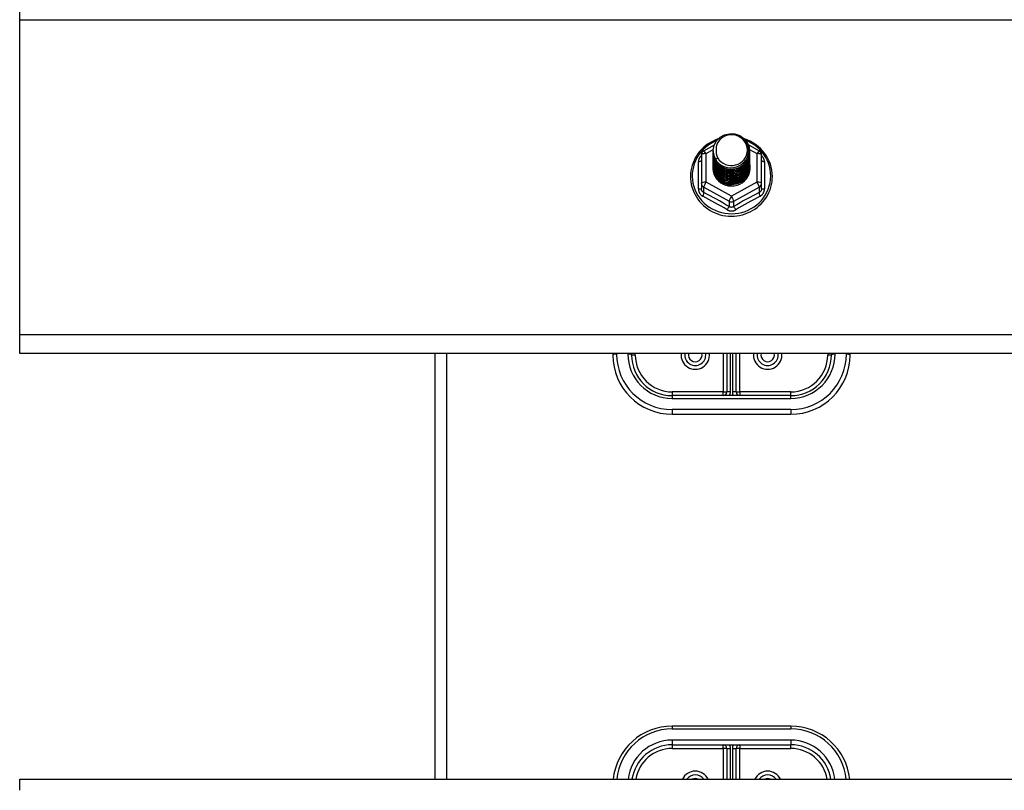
# Model space of a CAD drawing. Header units: inches. Extents: x 80 to 200, y 57 to 89.
# Tile 23 of 63: x 105.09 to 113.39, y 72.12 to 78.62. Entities that reach past the tile are written whole.
import ezdxf

# ---------------------------------------------------------------- set-up
doc = ezdxf.new("R2010")
doc.units = ezdxf.units.IN
doc.header["$MEASUREMENT"] = 0
doc.layers.add('Visible Edges(ANSI)', color=7, linetype='Continuous', lineweight=25)
doc.layers.add('Visible Tangent Edges(ANSI)', color=7, linetype='Continuous', lineweight=25)

msp = doc.modelspace()

# ---------------------------------------------------------------- linework, layer by layer
at = {"layer": 'Visible Edges(ANSI)'}
for p, q in [((105.0897, 78.6237), (105.0897, 78.7168)), ((105.0897, 75.9644), (105.0897, 78.6237)), ((110.856, 77.5184), (110.946, 77.5687)), ((111.2309, 77.5701), (111.3235, 77.5184)), ((110.8358, 77.484), (110.8358, 77.2445)), ((110.9362, 77.5168), (110.9362, 77.5172)), ((110.9362, 77.5042), (110.9362, 77.5046)), ((110.9362, 77.4917), (110.9362, 77.4921)), ((110.9362, 77.4791), (110.9362, 77.4796)), ((110.9362, 77.4666), (110.9362, 77.467)), ((110.9362, 77.4541), (110.9362, 77.4545)), ((110.9362, 77.4415), (110.9362, 77.4419)), ((111.2433, 77.5105), (111.2433, 77.5109)), ((111.2433, 77.4979), (111.2433, 77.4984)), ((111.2433, 77.4854), (111.2433, 77.4858)), ((111.2433, 77.4729), (111.2433, 77.4733)), ((111.2433, 77.4603), (111.2433, 77.4607)), ((111.2433, 77.4478), (111.2433, 77.4482)), ((111.3436, 77.2445), (111.3436, 77.484)), ((110.9362, 77.429), (110.9362, 77.4294)), ((110.9362, 77.4164), (110.9362, 77.4169)), ((110.9362, 77.4039), (110.9362, 77.4043)), ((110.9362, 77.3914), (110.9362, 77.3918)), ((110.9362, 77.3788), (110.9362, 77.3792)), ((111.2433, 77.4353), (111.2433, 77.4357)), ((111.2433, 77.4227), (111.2433, 77.4231)), ((111.2433, 77.4102), (111.2433, 77.4106)), ((111.2433, 77.3976), (111.2433, 77.3981)), ((111.2433, 77.3851), (111.2433, 77.3855)), ((110.8358, 77.2445), (110.8358, 77.1996)), ((111.0713, 77.2305), (111.07, 77.223)), ((111.3436, 77.1996), (111.3436, 77.2445)), ((105.0897, 75.8076), (105.0897, 75.9644)), ((139.2236, 75.8076), (105.0897, 75.8076)), ((108.5897, 75.8076), (108.5897, 72.2168)), ((110.0897, 75.8076), (110.0897, 75.7953)), ((110.2472, 75.7953), (110.2472, 75.8076)), ((111.0503, 75.8076), (111.0503, 75.4843)), ((111.1291, 75.4843), (111.1291, 75.8076)), ((111.9322, 75.8076), (111.9322, 75.7953)), ((112.0897, 75.7953), (112.0897, 75.8076)), ((111.5897, 75.4528), (110.5897, 75.4528)), ((110.5897, 75.2953), (111.5897, 75.2953)), ((111.5897, 72.6654), (110.5897, 72.6654)), ((110.5897, 72.5079), (111.5897, 72.5079)), ((111.0503, 72.4764), (111.0503, 72.2168)), ((111.1291, 72.2168), (111.1291, 72.4764)), ((105.0897, 72.1237), (105.0897, 72.2168)), ((105.0897, 72.2168), (139.2236, 72.2168))]:
    msp.add_line(p, q, dxfattribs=at)
at = {"layer": 'Visible Edges(ANSI)', "flags": 128}
for points in [[(110.9778, 77.6173), (110.9558, 77.6092), (110.9344, 77.5996), (110.9137, 77.5886), (110.8938, 77.5763), (110.8748, 77.5626), (110.8569, 77.5478), (110.84, 77.5317), (110.8243, 77.5146), (110.8098, 77.4965), (110.7966, 77.4775), (110.7848, 77.4576), (110.7745, 77.437), (110.7656, 77.4157), (110.7582, 77.3939), (110.7524, 77.3716), (110.7482, 77.349), (110.7456, 77.3262), (110.7446, 77.3033), (110.7452, 77.2803), (110.7475, 77.2575), (110.7513, 77.2348), (110.7568, 77.2125), (110.7638, 77.1905), (110.7724, 77.1691), (110.7824, 77.1484), (110.7939, 77.1283), (110.8068, 77.1091), (110.821, 77.0908), (110.8364, 77.0734), (110.8531, 77.0572), (110.8708, 77.042), (110.8895, 77.0281), (110.9092, 77.0155), (110.9297, 77.0042), (110.951, 76.9943), (110.9729, 76.9859), (110.9953, 76.9789), (111.0182, 76.9734), (111.0414, 76.9694), (111.0649, 76.967), (111.0884, 76.9661), (111.112, 76.9668), (111.1354, 76.9691), (111.1587, 76.9729), (111.1816, 76.9782), (111.2041, 76.985), (111.226, 76.9933), (111.2474, 77.0031), (111.268, 77.0142), (111.2878, 77.0267), (111.3066, 77.0405), (111.3245, 77.0554), (111.3412, 77.0716), (111.3568, 77.0888), (111.3712, 77.107), (111.3842, 77.1262), (111.3958, 77.1461), (111.406, 77.1668), (111.4147, 77.1882), (111.4219, 77.21), (111.4276, 77.2323), (111.4316, 77.255), (111.4341, 77.2778), (111.4349, 77.3008)], [(110.9571, 77.4434), (110.9407, 77.482), (110.9363, 77.5235), (110.9444, 77.5644), (110.9642, 77.6015), (110.9942, 77.6317), (111.032, 77.6524), (111.0744, 77.662), (111.118, 77.6596), (111.1594, 77.6454), (111.1951, 77.6205), (111.2223, 77.5869), (111.2387, 77.5471), (111.2431, 77.5045), (111.2351, 77.4624), (111.2153, 77.4242), (111.1853, 77.3929), (111.1476, 77.371), (111.1052, 77.3602), (111.0615, 77.3614), (111.0202, 77.3745), (110.9844, 77.3982), (110.9572, 77.4307), (110.9407, 77.4692), (110.9363, 77.5107)], [(110.9757, 77.4188), (110.9984, 77.4), (111.0246, 77.3858), (111.0532, 77.3769), (111.0831, 77.3737), (111.113, 77.3763), (111.1419, 77.3846), (111.1685, 77.3984), (111.1917, 77.4171), (111.2105, 77.4399), (111.2242, 77.466), (111.232, 77.4943), (111.2337, 77.5235), (111.2292, 77.5524), (111.2185, 77.5798), (111.2022, 77.6044), (111.1809, 77.6251), (111.1557, 77.641), (111.1275, 77.6513), (111.0978, 77.6555), (111.0679, 77.6535), (111.0392, 77.6452), (111.0132, 77.631), (110.991, 77.6117), (110.9739, 77.5881)], [(111.4349, 77.3008), (111.4338, 77.327), (111.4306, 77.3531), (111.4253, 77.3789), (111.418, 77.4042), (111.4086, 77.4289), (111.3972, 77.4528), (111.384, 77.4757), (111.3689, 77.4975), (111.3522, 77.5181), (111.3338, 77.5374), (111.3139, 77.5552), (111.2927, 77.5714), (111.2702, 77.586), (111.2467, 77.5988), (111.2221, 77.6098), (111.1968, 77.6189)], [(110.9739, 77.5881), (110.9726, 77.5856), (110.9714, 77.583), (110.9702, 77.5805), (110.9691, 77.5779), (110.9681, 77.5753), (110.9671, 77.5726), (110.9662, 77.57), (110.9653, 77.5673), (110.9645, 77.5646), (110.9637, 77.5619), (110.9631, 77.5591), (110.9624, 77.5564), (110.9619, 77.5536), (110.9614, 77.5509), (110.961, 77.5481), (110.9606, 77.5453), (110.9603, 77.5425), (110.9601, 77.5397), (110.9599, 77.5369), (110.9598, 77.5341), (110.9597, 77.5313), (110.9598, 77.5285), (110.9598, 77.5257), (110.96, 77.5229)], [(110.96, 77.5229), (110.9599, 77.5201), (110.9598, 77.5173), (110.9598, 77.5145), (110.9598, 77.5117), (110.96, 77.5089), (110.9601, 77.5061), (110.9604, 77.5033), (110.9607, 77.5005), (110.9611, 77.4978), (110.9615, 77.495), (110.962, 77.4922), (110.9626, 77.4895), (110.9632, 77.4867), (110.9639, 77.484), (110.9647, 77.4813), (110.9655, 77.4786), (110.9664, 77.4759), (110.9673, 77.4733), (110.9683, 77.4706), (110.9694, 77.468), (110.9705, 77.4654), (110.9717, 77.4629), (110.9729, 77.4603), (110.9742, 77.4578)], [(110.9362, 77.5168), (110.9362, 77.5123), (110.9365, 77.5078), (110.9368, 77.5033), (110.9373, 77.4989), (110.938, 77.4945), (110.9387, 77.49), (110.9397, 77.4856), (110.9407, 77.4813), (110.9419, 77.477), (110.9433, 77.4727), (110.9448, 77.4684), (110.9464, 77.4642), (110.9481, 77.4601), (110.95, 77.456), (110.952, 77.4519), (110.9542, 77.448), (110.9564, 77.444), (110.9588, 77.4402), (110.9614, 77.4364), (110.964, 77.4327), (110.9667, 77.4291), (110.9696, 77.4256), (110.9726, 77.4221), (110.9757, 77.4188)], [(110.9362, 77.5042), (110.9375, 77.4851), (110.9414, 77.4663), (110.9479, 77.4482), (110.9567, 77.431), (110.9679, 77.4151), (110.9811, 77.4008), (110.9962, 77.3883), (111.0129, 77.3777), (111.031, 77.3694), (111.05, 77.3634), (111.0697, 77.3599), (111.0897, 77.3589), (111.1098, 77.3604), (111.1295, 77.3645), (111.1485, 77.371), (111.1665, 77.3798), (111.1832, 77.3909), (111.1983, 77.4039), (111.2115, 77.4188), (111.2227, 77.4352), (111.2316, 77.4529), (111.238, 77.4715), (111.2419, 77.4908), (111.2433, 77.5105)], [(110.9362, 77.4917), (110.9375, 77.4726), (110.9414, 77.4538), (110.9479, 77.4356), (110.9567, 77.4185), (110.9679, 77.4026), (110.9811, 77.3883), (110.9962, 77.3757), (111.0129, 77.3652), (111.031, 77.3569), (111.05, 77.3509), (111.0697, 77.3473), (111.0897, 77.3463), (111.1098, 77.3479), (111.1295, 77.3519), (111.1485, 77.3584), (111.1665, 77.3673), (111.1832, 77.3783), (111.1983, 77.3914), (111.2115, 77.4063), (111.2227, 77.4227), (111.2316, 77.4403), (111.238, 77.459), (111.2419, 77.4783), (111.2433, 77.4979)], [(110.9362, 77.4791), (110.9375, 77.46), (110.9414, 77.4412), (110.9479, 77.4231), (110.9567, 77.4059), (110.9679, 77.3901), (110.9811, 77.3757), (110.9962, 77.3632), (111.0129, 77.3526), (111.031, 77.3443), (111.05, 77.3383), (111.0697, 77.3348), (111.0897, 77.3338), (111.1098, 77.3353), (111.1295, 77.3394), (111.1485, 77.3459), (111.1665, 77.3547), (111.1832, 77.3658), (111.1983, 77.3789), (111.2115, 77.3937), (111.2227, 77.4101), (111.2316, 77.4278), (111.238, 77.4465), (111.2419, 77.4658), (111.2433, 77.4854)], [(110.9362, 77.4666), (110.9375, 77.4475), (110.9414, 77.4287), (110.9479, 77.4106), (110.9567, 77.3934), (110.9679, 77.3775), (110.9811, 77.3632), (110.9962, 77.3506), (111.0129, 77.3401), (111.031, 77.3318), (111.05, 77.3258), (111.0697, 77.3223), (111.0897, 77.3213), (111.1098, 77.3228), (111.1295, 77.3268), (111.1485, 77.3333), (111.1665, 77.3422), (111.1832, 77.3533), (111.1983, 77.3663), (111.2115, 77.3812), (111.2227, 77.3976), (111.2316, 77.4153), (111.238, 77.4339), (111.2419, 77.4532), (111.2433, 77.4729)], [(110.9362, 77.4541), (110.9375, 77.4349), (110.9414, 77.4162), (110.9479, 77.398), (110.9567, 77.3809), (110.9679, 77.365), (110.9811, 77.3506), (110.9962, 77.3381), (111.0129, 77.3276), (111.031, 77.3192), (111.05, 77.3133), (111.0697, 77.3097), (111.0897, 77.3087), (111.1098, 77.3103), (111.1295, 77.3143), (111.1485, 77.3208), (111.1665, 77.3297), (111.1832, 77.3407), (111.1983, 77.3538), (111.2115, 77.3686), (111.2227, 77.3851), (111.2316, 77.4027), (111.238, 77.4214), (111.2419, 77.4407), (111.2433, 77.4603)], [(110.9362, 77.4415), (110.9375, 77.4224), (110.9414, 77.4036), (110.9479, 77.3855), (110.9567, 77.3683), (110.9679, 77.3524), (110.9811, 77.3381), (110.9962, 77.3256), (111.0129, 77.315), (111.031, 77.3067), (111.05, 77.3007), (111.0697, 77.2972), (111.0897, 77.2962), (111.1098, 77.2977), (111.1295, 77.3018), (111.1485, 77.3083), (111.1665, 77.3171), (111.1832, 77.3282), (111.1983, 77.3412), (111.2115, 77.3561), (111.2227, 77.3725), (111.2316, 77.3902), (111.238, 77.4088), (111.2419, 77.4282), (111.2433, 77.4478)], [(111.2431, 77.5044), (111.2426, 77.4842), (111.2393, 77.4643), (111.2333, 77.445), (111.2247, 77.4266), (111.2137, 77.4095), (111.2004, 77.394), (111.1852, 77.3803), (111.1682, 77.3687), (111.1498, 77.3594), (111.1304, 77.3526), (111.1102, 77.3483), (111.0896, 77.3467), (111.0691, 77.3478), (111.0489, 77.3516), (111.0294, 77.3579), (111.0111, 77.3666), (110.9941, 77.3777), (110.9789, 77.3909), (110.9657, 77.4059), (110.9547, 77.4224), (110.9461, 77.4403), (110.9401, 77.4591), (110.9368, 77.4785), (110.9363, 77.4982)], [(111.2431, 77.4919), (111.2426, 77.4717), (111.2393, 77.4518), (111.2333, 77.4324), (111.2247, 77.4141), (111.2137, 77.3969), (111.2004, 77.3814), (111.1852, 77.3677), (111.1682, 77.3562), (111.1498, 77.3469), (111.1304, 77.34), (111.1102, 77.3358), (111.0896, 77.3342), (111.0691, 77.3353), (111.0489, 77.339), (111.0294, 77.3453), (111.0111, 77.3541), (110.9941, 77.3652), (110.9789, 77.3783), (110.9657, 77.3933), (110.9547, 77.4099), (110.9461, 77.4278), (110.9401, 77.4466), (110.9368, 77.466), (110.9363, 77.4856)], [(111.2431, 77.4793), (111.2426, 77.4592), (111.2393, 77.4392), (111.2333, 77.4199), (111.2247, 77.4015), (111.2137, 77.3844), (111.2004, 77.3689), (111.1852, 77.3552), (111.1682, 77.3436), (111.1498, 77.3343), (111.1304, 77.3275), (111.1102, 77.3233), (111.0896, 77.3217), (111.0691, 77.3228), (111.0489, 77.3265), (111.0294, 77.3328), (111.0111, 77.3416), (110.9941, 77.3526), (110.9789, 77.3658), (110.9657, 77.3808), (110.9547, 77.3974), (110.9461, 77.4152), (110.9401, 77.434), (110.9368, 77.4534), (110.9363, 77.4731)], [(111.2431, 77.4668), (111.2426, 77.4466), (111.2393, 77.4267), (111.2333, 77.4074), (111.2247, 77.389), (111.2137, 77.3719), (111.2004, 77.3563), (111.1852, 77.3427), (111.1682, 77.3311), (111.1498, 77.3218), (111.1304, 77.315), (111.1102, 77.3107), (111.0896, 77.3091), (111.0691, 77.3102), (111.0489, 77.3139), (111.0294, 77.3203), (111.0111, 77.329), (110.9941, 77.3401), (110.9789, 77.3532), (110.9657, 77.3682), (110.9547, 77.3848), (110.9461, 77.4027), (110.9401, 77.4215), (110.9368, 77.4409), (110.9363, 77.4605)], [(111.2431, 77.4543), (111.2426, 77.4341), (111.2393, 77.4141), (111.2333, 77.3948), (111.2247, 77.3764), (111.2137, 77.3593), (111.2004, 77.3438), (111.1852, 77.3301), (111.1682, 77.3185), (111.1498, 77.3093), (111.1304, 77.3024), (111.1102, 77.2982), (111.0896, 77.2966), (111.0691, 77.2977), (111.0489, 77.3014), (111.0294, 77.3077), (111.0111, 77.3165), (110.9941, 77.3275), (110.9789, 77.3407), (110.9657, 77.3557), (110.9547, 77.3723), (110.9461, 77.3901), (110.9401, 77.4089), (110.9368, 77.4283), (110.9363, 77.448)], [(111.2431, 77.4417), (111.2426, 77.4215), (111.2393, 77.4016), (111.2333, 77.3823), (111.2247, 77.3639), (111.2137, 77.3468), (111.2004, 77.3313), (111.1852, 77.3176), (111.1682, 77.306), (111.1498, 77.2967), (111.1304, 77.2899), (111.1102, 77.2857), (111.0896, 77.2841), (111.0691, 77.2851), (111.0489, 77.2889), (111.0294, 77.2952), (111.0111, 77.3039), (110.9941, 77.315), (110.9789, 77.3282), (110.9657, 77.3432), (110.9547, 77.3598), (110.9461, 77.3776), (110.9401, 77.3964), (110.9368, 77.4158), (110.9363, 77.4355)], [(110.9742, 77.4578), (110.9735, 77.4572), (110.9728, 77.4566), (110.9721, 77.456), (110.9714, 77.4554), (110.9706, 77.4548), (110.9699, 77.4542), (110.9692, 77.4536), (110.9685, 77.453), (110.9678, 77.4524), (110.9671, 77.4518), (110.9664, 77.4512), (110.9656, 77.4506), (110.9649, 77.45), (110.9642, 77.4494), (110.9635, 77.4488), (110.9628, 77.4482), (110.9621, 77.4476), (110.9614, 77.447), (110.9606, 77.4464), (110.9599, 77.4458), (110.9592, 77.4452), (110.9585, 77.4446), (110.9578, 77.444), (110.9571, 77.4434)], [(110.9362, 77.429), (110.9375, 77.4099), (110.9414, 77.3911), (110.9479, 77.373), (110.9567, 77.3558), (110.9679, 77.3399), (110.9811, 77.3256), (110.9962, 77.313), (111.0129, 77.3025), (111.031, 77.2942), (111.05, 77.2882), (111.0697, 77.2847), (111.0897, 77.2836), (111.1098, 77.2852), (111.1295, 77.2892), (111.1485, 77.2957), (111.1665, 77.3046), (111.1832, 77.3156), (111.1983, 77.3287), (111.2115, 77.3436), (111.2227, 77.36), (111.2316, 77.3777), (111.238, 77.3963), (111.2419, 77.4156), (111.2433, 77.4353)], [(110.9362, 77.4164), (110.9375, 77.3973), (110.9414, 77.3785), (110.9479, 77.3604), (110.9567, 77.3433), (110.9679, 77.3274), (110.9811, 77.313), (110.9962, 77.3005), (111.0129, 77.29), (111.031, 77.2816), (111.05, 77.2756), (111.0697, 77.2721), (111.0897, 77.2711), (111.1098, 77.2726), (111.1295, 77.2767), (111.1485, 77.2832), (111.1665, 77.292), (111.1832, 77.3031), (111.1983, 77.3162), (111.2115, 77.331), (111.2227, 77.3474), (111.2316, 77.3651), (111.238, 77.3838), (111.2419, 77.4031), (111.2433, 77.4227)], [(110.9362, 77.4039), (110.9375, 77.3848), (110.9414, 77.366), (110.9479, 77.3479), (110.9567, 77.3307), (110.9679, 77.3148), (110.9811, 77.3005), (110.9962, 77.2879), (111.0129, 77.2774), (111.031, 77.2691), (111.05, 77.2631), (111.0697, 77.2596), (111.0897, 77.2586), (111.1098, 77.2601), (111.1295, 77.2642), (111.1485, 77.2707), (111.1665, 77.2795), (111.1832, 77.2906), (111.1983, 77.3036), (111.2115, 77.3185), (111.2227, 77.3349), (111.2316, 77.3526), (111.238, 77.3712), (111.2419, 77.3905), (111.2433, 77.4102)], [(110.9362, 77.3914), (110.9375, 77.3723), (110.9414, 77.3535), (110.9479, 77.3353), (110.9567, 77.3182), (110.9679, 77.3023), (110.9811, 77.288), (110.9962, 77.2754), (111.0129, 77.2649), (111.031, 77.2565), (111.05, 77.2506), (111.0697, 77.247), (111.0897, 77.246), (111.1098, 77.2476), (111.1295, 77.2516), (111.1485, 77.2581), (111.1665, 77.267), (111.1832, 77.278), (111.1983, 77.2911), (111.2115, 77.3059), (111.2227, 77.3224), (111.2316, 77.34), (111.238, 77.3587), (111.2419, 77.378), (111.2433, 77.3976)], [(110.9362, 77.3788), (110.9375, 77.3597), (110.9414, 77.3409), (110.9479, 77.3228), (110.9567, 77.3056), (110.9679, 77.2898), (110.9811, 77.2754), (110.9962, 77.2629), (111.0129, 77.2523), (111.031, 77.244), (111.05, 77.238), (111.0697, 77.2345), (111.0897, 77.2335), (111.1098, 77.235), (111.1295, 77.2391), (111.1485, 77.2456), (111.1665, 77.2544), (111.1832, 77.2655), (111.1983, 77.2785), (111.2115, 77.2934), (111.2227, 77.3098), (111.2316, 77.3275), (111.238, 77.3462), (111.2419, 77.3655), (111.2433, 77.3851)], [(111.2431, 77.4292), (111.2426, 77.409), (111.2393, 77.3891), (111.2333, 77.3697), (111.2247, 77.3514), (111.2137, 77.3343), (111.2004, 77.3187), (111.1852, 77.305), (111.1682, 77.2935), (111.1498, 77.2842), (111.1304, 77.2774), (111.1102, 77.2731), (111.0896, 77.2715), (111.0691, 77.2726), (111.0489, 77.2763), (111.0294, 77.2826), (111.0111, 77.2914), (110.9941, 77.3025), (110.9789, 77.3156), (110.9657, 77.3306), (110.9547, 77.3472), (110.9461, 77.3651), (110.9401, 77.3839), (110.9368, 77.4033), (110.9363, 77.4229)], [(111.2431, 77.4167), (111.2426, 77.3965), (111.2393, 77.3765), (111.2333, 77.3572), (111.2247, 77.3388), (111.2137, 77.3217), (111.2004, 77.3062), (111.1852, 77.2925), (111.1682, 77.2809), (111.1498, 77.2716), (111.1304, 77.2648), (111.1102, 77.2606), (111.0896, 77.259), (111.0691, 77.2601), (111.0489, 77.2638), (111.0294, 77.2701), (111.0111, 77.2789), (110.9941, 77.2899), (110.9789, 77.3031), (110.9657, 77.3181), (110.9547, 77.3347), (110.9461, 77.3525), (110.9401, 77.3713), (110.9368, 77.3907), (110.9363, 77.4104)], [(111.2431, 77.4041), (111.2426, 77.3839), (111.2393, 77.364), (111.2333, 77.3447), (111.2247, 77.3263), (111.2137, 77.3092), (111.2004, 77.2936), (111.1852, 77.28), (111.1682, 77.2684), (111.1498, 77.2591), (111.1304, 77.2523), (111.1102, 77.248), (111.0896, 77.2464), (111.0691, 77.2475), (111.0489, 77.2513), (111.0294, 77.2576), (111.0111, 77.2663), (110.9941, 77.2774), (110.9789, 77.2905), (110.9657, 77.3056), (110.9547, 77.3221), (110.9461, 77.34), (110.9401, 77.3588), (110.9368, 77.3782), (110.9363, 77.3978)], [(111.2431, 77.3916), (111.2426, 77.3714), (111.2393, 77.3515), (111.2333, 77.3321), (111.2247, 77.3137), (111.2137, 77.2966), (111.2004, 77.2811), (111.1852, 77.2674), (111.1682, 77.2558), (111.1498, 77.2466), (111.1304, 77.2397), (111.1102, 77.2355), (111.0896, 77.2339), (111.0691, 77.235), (111.0489, 77.2387), (111.0294, 77.245), (111.0111, 77.2538), (110.9941, 77.2649), (110.9789, 77.278), (110.9657, 77.293), (110.9547, 77.3096), (110.9461, 77.3275), (110.9401, 77.3463), (110.9368, 77.3657), (110.9363, 77.3853)], [(111.2431, 77.379), (111.2431, 77.3789), (111.2431, 77.3788), (111.2431, 77.3788), (111.2431, 77.3787), (111.2431, 77.3786), (111.2432, 77.3785), (111.2432, 77.3784), (111.2432, 77.3783), (111.2432, 77.3782), (111.2432, 77.3781), (111.2432, 77.378), (111.2432, 77.3779), (111.2432, 77.3778), (111.2432, 77.3777), (111.2432, 77.3776), (111.2432, 77.3775), (111.2432, 77.3774), (111.2432, 77.3773), (111.2432, 77.3772), (111.2432, 77.3771), (111.2432, 77.3771), (111.2432, 77.377), (111.2432, 77.3769), (111.2432, 77.3768)], [(111.07, 77.223), (111.0617, 77.2243), (111.0536, 77.2261), (111.0456, 77.2283), (111.0377, 77.2309), (111.03, 77.234), (111.0224, 77.2374), (111.0151, 77.2412), (111.0079, 77.2454), (111.0011, 77.2499), (110.9945, 77.2548), (110.9881, 77.26), (110.9821, 77.2656), (110.9764, 77.2714), (110.9711, 77.2776), (110.966, 77.284), (110.9614, 77.2907), (110.9571, 77.2976), (110.9533, 77.3047), (110.9498, 77.3119), (110.9468, 77.3194), (110.9442, 77.327), (110.942, 77.3348), (110.9403, 77.3427), (110.9391, 77.3506)]]:
    msp.add_lwpolyline(points, dxfattribs=at)
at = {"layer": 'Visible Edges(ANSI)'}
for centre, radius, start, end in [((110.8751, 77.484), 0.0394, 119.17447, 180), ((111.3043, 77.484), 0.0394, 0, 60.82553), ((110.5897, 75.7953), 0.5, 180, 270), ((110.5897, 75.7953), 0.3425, 180, 270), ((110.7846, 75.7953), 0.0886, 172.04133, 7.95867), ((111.3948, 75.7953), 0.0886, 172.04133, 7.95867), ((111.5897, 75.7953), 0.3425, 270, 0), ((111.5897, 75.7953), 0.5, 270, 0), ((111.0188, 75.4843), 0.0315, 270, 0), ((111.1606, 75.4843), 0.0315, 180, 270), ((110.5897, 72.1654), 0.5, 90, 174.09601), ((111.5897, 72.1654), 0.5, 5.90399, 90), ((110.5897, 72.1654), 0.3425, 90, 171.36411), ((111.0188, 72.4764), 0.0315, 0, 90), ((111.1606, 72.4764), 0.0315, 90, 180), ((111.5897, 72.1654), 0.3425, 8.63589, 90), ((110.7846, 72.1654), 0.0886, 35.4926, 144.5074), ((111.3948, 72.1654), 0.0886, 35.4926, 144.5074)]:
    msp.add_arc(centre, radius, start, end, dxfattribs=at)
for centre, major_axis, start_param, end_param in [((111.0897, 77.5232), (0.1339, 0), 3.671471, 8.899926), ((111.0897, 77.5182), (0.1535, 0), 3.669461, 3.875388), ((111.0897, 77.3743), (-0.1585, 0), 6.031816, 9.674875)]:
    msp.add_ellipse(centre, major_axis=major_axis, ratio=0.966998, start_param=start_param, end_param=end_param, dxfattribs=at)
at = {"layer": 'Visible Tangent Edges(ANSI)'}
for p, q in [((105.0897, 78.6237), (139.2236, 78.6237)), ((110.8751, 77.4941), (110.9366, 77.5284)), ((111.2422, 77.5287), (111.3043, 77.4941)), ((110.8751, 77.2545), (110.8751, 77.4941)), ((111.3043, 77.4941), (111.3043, 77.2545)), ((110.8115, 77.1967), (110.8115, 77.4239)), ((111.3679, 77.4239), (111.3679, 77.1967)), ((110.8555, 77.2115), (111.07, 77.0917)), ((110.8555, 77.1667), (110.8555, 77.2115)), ((111.0897, 77.1347), (110.8751, 77.2545)), ((111.3043, 77.2545), (111.0897, 77.1347)), ((111.1094, 77.0917), (111.324, 77.2115)), ((111.324, 77.2115), (111.324, 77.1667)), ((111.07, 77.0917), (111.07, 77.0469)), ((111.1094, 77.0469), (111.1094, 77.0917)), ((139.2236, 75.9644), (105.0897, 75.9644)), ((108.6887, 75.8076), (108.6887, 72.2168)), ((110.1212, 75.8033), (110.1212, 75.8076)), ((110.2157, 75.8076), (110.2157, 75.8033)), ((110.2787, 75.7953), (110.2472, 75.7953)), ((110.2787, 75.7953), (110.2787, 75.8076)), ((111.0188, 75.8076), (111.0188, 75.4843)), ((111.0818, 75.4843), (111.0818, 75.8076)), ((111.0976, 75.8076), (111.0976, 75.4843)), ((111.1606, 75.4843), (111.1606, 75.8076)), ((111.9007, 75.8076), (111.9007, 75.7953)), ((111.9322, 75.7953), (111.9007, 75.7953)), ((111.9637, 75.8033), (111.9637, 75.8076)), ((112.0582, 75.8076), (112.0582, 75.8033)), ((111.0188, 75.4843), (110.5897, 75.4843)), ((110.5897, 75.4843), (110.5897, 75.4528)), ((110.5897, 75.4528), (110.5897, 75.4293)), ((111.0188, 75.4528), (111.0188, 75.4843)), ((111.0188, 75.4843), (111.0503, 75.4843)), ((111.0818, 75.4843), (111.0503, 75.4843)), ((111.1291, 75.4843), (111.0976, 75.4843)), ((111.1291, 75.4843), (111.1606, 75.4843)), ((111.5897, 75.4843), (111.1606, 75.4843)), ((111.1606, 75.4843), (111.1606, 75.4528)), ((111.5897, 75.4528), (111.5897, 75.4843)), ((111.5897, 75.4293), (111.5897, 75.4528)), ((110.5897, 75.4293), (111.5897, 75.4293)), ((111.5897, 75.3348), (110.5897, 75.3348)), ((110.5897, 75.3348), (110.5897, 75.2953)), ((111.5897, 75.3348), (111.5897, 75.2953)), ((110.5897, 72.6654), (110.5897, 72.6419)), ((110.5897, 72.6419), (111.5897, 72.6419)), ((111.5897, 72.6654), (111.5897, 72.6419)), ((111.5897, 72.5474), (110.5897, 72.5474)), ((110.5897, 72.5474), (110.5897, 72.5079)), ((111.5897, 72.5474), (111.5897, 72.5079)), ((110.5897, 72.5079), (110.5897, 72.4764)), ((110.5897, 72.4764), (111.0188, 72.4764)), ((111.0188, 72.4764), (111.0188, 72.5079)), ((111.0188, 72.4764), (111.0188, 72.2168)), ((111.0503, 72.4764), (111.0188, 72.4764)), ((111.0503, 72.4764), (111.0818, 72.4764)), ((111.0818, 72.2168), (111.0818, 72.4764)), ((111.0976, 72.4764), (111.0976, 72.2168)), ((111.0976, 72.4764), (111.1291, 72.4764)), ((111.1606, 72.4764), (111.1291, 72.4764)), ((111.1606, 72.5079), (111.1606, 72.4764)), ((111.1606, 72.4764), (111.5897, 72.4764)), ((111.1606, 72.2168), (111.1606, 72.4764)), ((111.5897, 72.4764), (111.5897, 72.5079))]:
    msp.add_line(p, q, dxfattribs=at)
at = {"layer": 'Visible Tangent Edges(ANSI)', "flags": 128}
for points in [[(110.8358, 77.4766), (110.8339, 77.4748), (110.8321, 77.4729), (110.8303, 77.471), (110.8287, 77.4691), (110.827, 77.4671), (110.8255, 77.4651), (110.824, 77.463), (110.8226, 77.4609), (110.8213, 77.4587), (110.8201, 77.4565), (110.8189, 77.4543), (110.8178, 77.452), (110.8168, 77.4498), (110.8159, 77.4475), (110.8151, 77.4451), (110.8144, 77.4428), (110.8137, 77.4405), (110.8131, 77.4381), (110.8126, 77.4357), (110.8122, 77.4334), (110.8119, 77.431), (110.8117, 77.4286), (110.8116, 77.4263), (110.8115, 77.4239)], [(111.3679, 77.4239), (111.3678, 77.4263), (111.3677, 77.4286), (111.3675, 77.431), (111.3672, 77.4334), (111.3668, 77.4357), (111.3663, 77.4381), (111.3657, 77.4405), (111.3651, 77.4428), (111.3643, 77.4451), (111.3635, 77.4475), (111.3626, 77.4498), (111.3616, 77.452), (111.3605, 77.4543), (111.3594, 77.4565), (111.3581, 77.4587), (111.3568, 77.4609), (111.3554, 77.463), (111.3539, 77.4651), (111.3524, 77.4671), (111.3508, 77.4691), (111.3491, 77.471), (111.3473, 77.4729), (111.3455, 77.4748), (111.3436, 77.4766)], [(110.8115, 77.1967), (110.8116, 77.1934), (110.8118, 77.1902), (110.8122, 77.187), (110.8127, 77.1837), (110.8133, 77.1805), (110.8141, 77.1774), (110.815, 77.1743), (110.816, 77.1712), (110.8172, 77.1682), (110.8185, 77.1653), (110.82, 77.1624), (110.8216, 77.1597), (110.8233, 77.157), (110.8251, 77.1543), (110.827, 77.1518), (110.8291, 77.1494), (110.8312, 77.1471), (110.8335, 77.1449), (110.8358, 77.1428), (110.8383, 77.1408), (110.8408, 77.139), (110.8434, 77.1372), (110.8461, 77.1356), (110.8489, 77.1342)], [(110.8555, 77.1667), (110.854, 77.1674), (110.8526, 77.1681), (110.8512, 77.169), (110.8499, 77.1699), (110.8486, 77.1709), (110.8473, 77.172), (110.8462, 77.1731), (110.845, 77.1743), (110.8439, 77.1755), (110.8429, 77.1768), (110.842, 77.1782), (110.8411, 77.1796), (110.8402, 77.1811), (110.8395, 77.1826), (110.8388, 77.1842), (110.8381, 77.1858), (110.8376, 77.1874), (110.8371, 77.1891), (110.8367, 77.1908), (110.8364, 77.1925), (110.8361, 77.1943), (110.8359, 77.1961), (110.8358, 77.1978), (110.8358, 77.1996)], [(111.3436, 77.1996), (111.3436, 77.1978), (111.3435, 77.1961), (111.3433, 77.1943), (111.3431, 77.1925), (111.3427, 77.1908), (111.3423, 77.1891), (111.3418, 77.1874), (111.3413, 77.1858), (111.3407, 77.1842), (111.34, 77.1826), (111.3392, 77.1811), (111.3384, 77.1796), (111.3375, 77.1782), (111.3365, 77.1768), (111.3355, 77.1755), (111.3344, 77.1743), (111.3333, 77.1731), (111.3321, 77.172), (111.3308, 77.1709), (111.3295, 77.1699), (111.3282, 77.169), (111.3268, 77.1681), (111.3254, 77.1674), (111.324, 77.1667)], [(111.3305, 77.1342), (111.3333, 77.1356), (111.336, 77.1372), (111.3386, 77.139), (111.3411, 77.1408), (111.3436, 77.1428), (111.3459, 77.1449), (111.3482, 77.1471), (111.3504, 77.1494), (111.3524, 77.1518), (111.3543, 77.1543), (111.3562, 77.157), (111.3579, 77.1597), (111.3594, 77.1624), (111.3609, 77.1653), (111.3622, 77.1682), (111.3634, 77.1712), (111.3644, 77.1743), (111.3653, 77.1774), (111.3661, 77.1805), (111.3668, 77.1837), (111.3673, 77.187), (111.3676, 77.1902), (111.3678, 77.1934), (111.3679, 77.1967)], [(111.1094, 77.0469), (111.1079, 77.0459), (111.1064, 77.0451), (111.1048, 77.0443), (111.1032, 77.0436), (111.1016, 77.0429), (111.1, 77.0424), (111.0983, 77.0419), (111.0966, 77.0415), (111.0949, 77.0412), (111.0932, 77.041), (111.0915, 77.0409), (111.0897, 77.0408), (111.088, 77.0409), (111.0863, 77.041), (111.0846, 77.0412), (111.0829, 77.0415), (111.0812, 77.0419), (111.0795, 77.0424), (111.0778, 77.0429), (111.0762, 77.0436), (111.0746, 77.0443), (111.073, 77.0451), (111.0715, 77.0459), (111.07, 77.0469)], [(111.0524, 77.0206), (111.0552, 77.0189), (111.0581, 77.0174), (111.0611, 77.016), (111.0641, 77.0148), (111.0672, 77.0136), (111.0703, 77.0127), (111.0735, 77.0118), (111.0767, 77.0112), (111.0799, 77.0106), (111.0832, 77.0103), (111.0865, 77.01), (111.0897, 77.01), (111.093, 77.01), (111.0963, 77.0103), (111.0995, 77.0107), (111.1028, 77.0112), (111.106, 77.0119), (111.1091, 77.0127), (111.1123, 77.0137), (111.1153, 77.0148), (111.1184, 77.016), (111.1213, 77.0174), (111.1242, 77.0189), (111.1271, 77.0206)]]:
    msp.add_lwpolyline(points, dxfattribs=at)
at = {"layer": 'Visible Tangent Edges(ANSI)'}
for centre, radius, start, end in [((110.5897, 75.8033), 0.4685, 180, 270), ((110.5897, 75.8033), 0.374, 180, 270), ((110.5897, 75.7953), 0.311, 180, 270), ((110.7846, 75.7953), 0.1201, 174.13749, 5.86251), ((110.7846, 75.7953), 0.0571, 167.59329, 12.40671), ((111.3948, 75.7953), 0.1201, 174.13749, 5.86251), ((111.3948, 75.7953), 0.0571, 167.59329, 12.40671), ((111.5897, 75.8033), 0.4685, 270, 0), ((111.5897, 75.8033), 0.374, 270, 0), ((111.5897, 75.7953), 0.311, 270, 0), ((111.0188, 75.4843), 0.063, 330, 0), ((111.1606, 75.4843), 0.063, 180, 210), ((110.5897, 72.1734), 0.4685, 90, 174.684), ((111.5897, 72.1734), 0.4685, 5.316, 90), ((110.5897, 72.1734), 0.374, 90, 173.33555), ((111.5897, 72.1734), 0.374, 6.66445, 90), ((110.5897, 72.1654), 0.311, 90, 170.48184), ((111.0188, 72.4764), 0.063, 0, 30), ((111.1606, 72.4764), 0.063, 150, 180), ((111.5897, 72.1654), 0.311, 9.51816, 90), ((110.7846, 72.1654), 0.1201, 25.36035, 154.63965), ((110.7846, 72.1654), 0.0571, 64.28027, 115.71973), ((111.3948, 72.1654), 0.1201, 25.36035, 154.63965), ((111.3948, 72.1654), 0.0571, 64.28027, 115.71973)]:
    msp.add_arc(centre, radius, start, end, dxfattribs=at)
for centre, major_axis, ratio, start_param, end_param in [((111.0897, 77.3067), (0.3308, 0), 0.966998, 1.955468, 7.482801), ((110.7964, 77.4392), (0.0394, 0), 0.420933, 5.107073, 6.283185), ((110.8751, 77.484), (-0.0394, 0), 0.254784, 4.712389, 6.283185), ((110.8751, 77.484), (-0.0192, 0.0344), 0.127392, 4.936728, 6.283185), ((111.3043, 77.484), (0.0192, 0.0344), 0.127392, 0, 1.346458), ((111.3043, 77.484), (0.0394, 0), 0.254784, 0, 1.570796), ((111.383, 77.4392), (-0.0394, 0), 0.420933, 0, 1.176113), ((110.7964, 77.1996), (0.0394, 0), 0.080687, 5.107073, 6.283185), ((110.8751, 77.2445), (-0.0394, 0), 0.254784, 4.712389, 6.283185), ((110.8751, 77.2445), (-0.0394, 0), 0.966998, 0, 1.047198), ((110.8751, 77.2445), (-0.0192, -0.0344), 0.127392, 4.48805, 6.058847), ((111.3043, 77.2445), (0.0394, 0), 0.254784, 0, 1.570796), ((111.3043, 77.2445), (0.0192, -0.0344), 0.127392, 0.224339, 1.795135), ((111.3043, 77.2445), (0.0394, 0), 0.966998, 5.235988, 6.283185), ((111.383, 77.1996), (-0.0394, 0), 0.080687, 0, 1.176113), ((110.8358, 77.1337), (0.0178, 0.0351), 0.295528, 4.874003, 6.050115), ((110.9506, 76.9099), (0.5734, -0.3423), 0.220649, 1.524932, 1.878631), ((110.9627, 76.9302), (-0.6046, 0.361), 0.220649, 4.666525, 5.020223), ((111.0897, 77.1247), (-0.0192, -0.0344), 0.127392, 4.48805, 6.058847), ((111.0897, 77.1247), (0.0192, -0.0344), 0.127392, 0.224339, 1.795135), ((111.2167, 76.9302), (-0.6046, -0.361), 0.220649, 4.404555, 4.758253), ((111.2288, 76.9099), (0.5734, 0.3423), 0.220649, 1.262962, 1.61666), ((111.3436, 77.1337), (-0.0178, 0.0351), 0.295528, 0.23307, 1.409183), ((111.0503, 77.0139), (0.0205, 0.0336), 0.044718, 0.222707, 1.398819), ((111.0897, 77.1247), (0.0394, 0), 0.966998, 4.18879, 5.235988), ((111.1291, 77.0139), (-0.0205, 0.0336), 0.044718, 4.884366, 6.060479), ((110.1212, 75.7953), (-0.0315, 0), 0.254784, 4.712389, 6.283185), ((110.2157, 75.7953), (0.0315, 0), 0.254784, 0, 1.570796), ((111.9637, 75.7953), (-0.0315, 0), 0.254784, 4.712389, 6.283185), ((112.0582, 75.7953), (0.0315, 0), 0.254784, 0, 1.570796)]:
    msp.add_ellipse(centre, major_axis=major_axis, ratio=ratio, start_param=start_param, end_param=end_param, dxfattribs=at)

doc.saveas('drawing.dxf')
